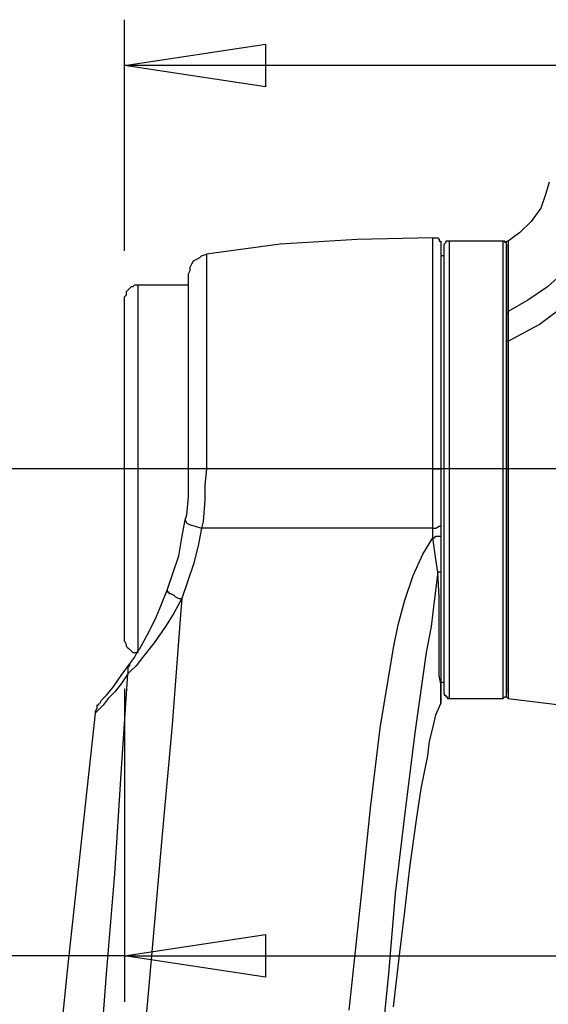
# Model space of a CAD drawing. Header units: millimetres. Extents: x 3 to 297, y 2 to 209.
# Tile 25 of 92: x 64 to 75, y 115 to 136. Entities that reach past the tile are written whole.
import ezdxf

# ---------------------------------------------------------------- set-up
doc = ezdxf.new("R2010")
doc.units = ezdxf.units.MM
doc.layers.get('0').update_dxf_attribs({"linetype": 'CONTINUOUS'})

msp = doc.modelspace()

# ---------------------------------------------------------------- linework, layer by layer
at = {"color": 5}
for p, q in [((66.0396, 130.74), (66.0396, 135.713)), ((66.0396, 134.725), (69.0742, 135.184)), ((66.0396, 134.725), (69.0742, 135.184)), ((69.0742, 135.184), (69.0742, 134.268)), ((69.0742, 135.184), (69.0742, 134.268)), ((69.0742, 134.268), (66.0396, 134.725)), ((86.8193, 134.725), (66.0396, 134.725)), ((70.0264, 126.048), (48.2244, 126.048)), ((70.0264, 126.048), (48.4367, 126.048)), ((71.0336, 126.056), (76.2, 126.056)), ((66.0396, 121.32), (66.0396, 114.583)), ((66.0396, 115.571), (69.0742, 116.028)), ((66.0396, 115.571), (69.0742, 116.028)), ((69.0742, 116.028), (69.0742, 115.112)), ((69.0742, 116.028), (69.0742, 115.112)), ((66.0396, 115.571), (52.1049, 115.571)), ((69.0742, 115.112), (66.0396, 115.571)), ((66.0396, 115.571), (80.1165, 115.571))]:
    msp.add_line(p, q, dxfattribs=at)
at = {"color": 0}
for p, q in [((75.1777, 132.221), (75.1057, 131.975)), ((75.1057, 131.975), (75.0013, 131.656)), ((75.0013, 131.656), (74.7889, 131.374)), ((74.7889, 131.374), (74.5423, 131.127)), ((74.5423, 131.127), (74.4361, 131.057)), ((71.0487, 130.987), (69.391, 130.881)), ((72.6722, 131.021), (71.0487, 130.987)), ((72.6722, 131.021), (72.7082, 131.021)), ((72.6722, 130.987), (72.6722, 131.021)), ((72.6722, 130.917), (72.6722, 130.987)), ((72.6722, 130.81), (72.6722, 130.917)), ((72.7082, 131.021), (72.7424, 131.021)), ((72.7424, 131.021), (72.7784, 131.021)), ((72.7784, 131.021), (72.8126, 130.987)), ((72.8126, 130.987), (72.8126, 130.951)), ((72.8126, 130.951), (72.8486, 130.951)), ((72.8486, 130.951), (72.8486, 130.917)), ((72.8486, 130.917), (72.8486, 130.881)), ((72.9548, 130.917), (72.9188, 130.881)), ((72.989, 130.951), (72.9548, 130.951)), ((72.9548, 130.951), (72.9548, 130.917)), ((73.025, 130.951), (72.989, 130.951)), ((74.1895, 130.951), (73.025, 130.951)), ((73.025, 130.951), (73.025, 130.951)), ((73.025, 130.951), (73.025, 130.917)), ((73.025, 130.917), (73.025, 130.881)), ((74.2237, 130.951), (74.1895, 130.951)), ((74.1895, 130.917), (74.1895, 130.951)), ((74.1895, 130.881), (74.1895, 130.917)), ((74.2237, 130.917), (74.2237, 130.951)), ((74.2597, 130.917), (74.2237, 130.917)), ((74.2597, 130.917), (74.2597, 130.951)), ((74.2597, 130.951), (74.2957, 130.951)), ((74.2597, 130.881), (74.2597, 130.917)), ((74.2597, 130.845), (74.2597, 130.917)), ((74.4361, 131.057), (74.2957, 130.951)), ((74.2957, 130.951), (74.2957, 130.951)), ((74.2957, 130.951), (74.2957, 130.881)), ((69.391, 130.881), (67.8035, 130.668)), ((72.6722, 130.668), (72.6722, 130.81)), ((72.8486, 130.881), (72.8486, 130.845)), ((72.8486, 130.845), (72.8486, 130.74)), ((72.8486, 130.74), (72.8486, 130.598)), ((72.9188, 130.845), (72.9188, 130.881)), ((72.9188, 130.774), (72.9188, 130.845)), ((72.9188, 130.668), (72.9188, 130.774)), ((73.025, 130.881), (73.025, 130.774)), ((73.025, 130.774), (73.025, 130.668)), ((74.1895, 130.774), (74.1895, 130.881)), ((74.1895, 130.668), (74.1895, 130.774)), ((74.2597, 130.881), (74.2597, 130.881)), ((74.2597, 130.881), (74.2597, 130.881)), ((74.2597, 130.881), (74.2597, 130.845)), ((74.2597, 130.845), (74.2597, 130.774)), ((74.2597, 130.668), (74.2597, 130.845)), ((74.2597, 130.774), (74.2597, 130.668)), ((74.2957, 130.881), (74.2957, 130.81)), ((74.2957, 130.81), (74.2957, 130.668)), ((67.4867, 130.458), (67.521, 130.528)), ((67.521, 130.528), (67.5929, 130.564)), ((67.5929, 130.564), (67.6631, 130.598)), ((67.6631, 130.598), (67.6973, 130.634)), ((67.6973, 130.634), (67.8035, 130.668)), ((67.8035, 130.668), (67.8035, 130.668)), ((67.8035, 130.668), (67.8035, 130.634)), ((67.8035, 130.634), (67.8035, 130.528)), ((67.8035, 130.528), (67.8035, 130.351)), ((72.6722, 130.492), (72.6722, 130.668)), ((72.6722, 130.281), (72.6722, 130.492)), ((72.9188, 130.634), (72.8486, 130.634)), ((72.8486, 130.598), (72.8486, 130.387)), ((72.9188, 130.528), (72.9188, 130.668)), ((72.9188, 130.387), (72.9188, 130.528)), ((73.025, 130.668), (73.025, 130.528)), ((73.025, 130.528), (73.025, 130.351)), ((74.1895, 130.528), (74.1895, 130.668)), ((74.1895, 130.351), (74.1895, 130.528)), ((74.2597, 130.668), (74.2597, 130.528)), ((74.2597, 130.387), (74.2597, 130.668)), ((74.2597, 130.528), (74.2597, 130.387)), ((74.2957, 130.668), (74.2957, 130.528)), ((74.2957, 130.528), (74.2957, 130.315)), ((67.4165, 130.245), (67.4508, 130.315)), ((67.4508, 130.387), (67.4867, 130.458)), ((67.4508, 130.315), (67.4508, 130.387)), ((67.8035, 130.351), (67.8035, 130.211)), ((72.6722, 130.035), (72.6722, 130.281)), ((72.8486, 130.387), (72.8486, 130.139)), ((72.9188, 130.211), (72.9188, 130.387)), ((73.025, 130.351), (73.025, 130.175)), ((74.1895, 130.175), (74.1895, 130.351)), ((74.2597, 130.387), (74.2597, 130.211)), ((74.2597, 130.105), (74.2597, 130.387)), ((74.2957, 130.315), (74.2957, 130.281)), ((74.2957, 130.281), (74.2957, 130.069)), ((75.4944, 130.281), (75.1417, 129.963)), ((67.4165, 130.211), (67.4165, 130.245)), ((67.4165, 130.139), (67.4165, 130.211)), ((67.4165, 129.963), (67.4165, 130.139)), ((67.8035, 130.211), (67.8035, 130.035)), ((72.8486, 130.139), (72.8486, 129.822)), ((72.9188, 129.999), (72.9188, 130.211)), ((73.025, 130.175), (73.025, 129.963)), ((74.1895, 129.963), (74.1895, 130.175)), ((74.2597, 130.211), (74.2597, 129.999)), ((74.2597, 129.752), (74.2597, 130.105)), ((74.2957, 130.069), (74.2957, 129.786)), ((66.1098, 129.892), (66.0756, 129.858)), ((66.0756, 129.858), (66.0756, 129.786)), ((66.1458, 129.928), (66.1098, 129.892)), ((66.1818, 129.963), (66.1458, 129.928)), ((66.216, 129.963), (66.1818, 129.963)), ((66.252, 129.999), (66.216, 129.963)), ((66.3222, 129.999), (66.252, 129.999)), ((67.4165, 129.999), (66.3222, 129.999)), ((66.3222, 129.999), (66.3222, 129.999)), ((66.3222, 129.999), (66.3222, 129.963)), ((66.3222, 129.963), (66.3222, 129.892)), ((66.3222, 129.892), (66.3222, 129.822)), ((67.4165, 129.786), (67.4165, 129.963)), ((67.8035, 130.035), (67.8035, 129.786)), ((72.6722, 129.752), (72.6722, 130.035)), ((72.9188, 129.786), (72.9188, 129.999)), ((73.025, 129.963), (73.025, 129.716)), ((74.1895, 129.716), (74.1895, 129.963)), ((74.2597, 129.999), (74.2597, 129.786)), ((75.1417, 129.963), (74.7187, 129.682)), ((66.0756, 129.786), (66.0396, 129.752)), ((66.0396, 129.716), (66.0396, 129.752)), ((66.0396, 129.682), (66.0396, 129.716)), ((66.0396, 129.61), (66.0396, 129.682)), ((66.3222, 129.822), (66.3222, 129.716)), ((66.3222, 129.716), (66.3222, 129.576)), ((67.4165, 129.54), (67.4165, 129.786)), ((67.8035, 129.786), (67.8035, 129.54)), ((72.6722, 129.469), (72.6722, 129.752)), ((72.8486, 129.822), (72.8486, 129.433)), ((72.9188, 129.54), (72.9188, 129.786)), ((73.025, 129.716), (73.025, 129.433)), ((74.1895, 129.433), (74.1895, 129.716)), ((74.2597, 129.786), (74.2597, 129.54)), ((74.2597, 129.399), (74.2597, 129.752)), ((74.2957, 129.786), (74.2957, 129.433)), ((74.7187, 129.682), (74.2957, 129.433)), ((66.0396, 129.505), (66.0396, 129.61)), ((66.0396, 129.363), (66.0396, 129.505)), ((66.3222, 129.576), (66.3222, 129.399)), ((67.4165, 129.223), (67.4165, 129.54)), ((67.8035, 129.54), (67.8035, 129.293)), ((72.6722, 129.153), (72.6722, 129.469)), ((72.8486, 129.433), (72.8486, 129.046)), ((72.9188, 129.257), (72.9188, 129.54)), ((73.025, 129.433), (73.025, 129.153)), ((74.1895, 129.153), (74.1895, 129.433)), ((74.2597, 129.54), (74.2597, 129.257)), ((74.2957, 129.433), (74.2957, 129.433)), ((74.2957, 129.433), (74.2957, 129.257)), ((74.2957, 129.433), (74.2957, 129.399)), ((74.9653, 129.153), (75.5646, 129.61)), ((66.0396, 129.223), (66.0396, 129.363)), ((66.0396, 129.046), (66.0396, 129.223)), ((66.3222, 129.399), (66.3222, 129.187)), ((67.4165, 128.904), (67.4165, 129.223)), ((67.8035, 129.293), (67.8035, 129.01)), ((72.9188, 128.976), (72.9188, 129.257)), ((74.2957, 129.399), (74.2597, 129.399)), ((74.2597, 129.081), (74.2597, 129.399)), ((74.2597, 129.257), (74.2597, 128.976)), ((74.2957, 129.257), (74.2957, 129.046)), ((66.0396, 128.834), (66.0396, 129.046)), ((66.3222, 129.187), (66.3222, 128.976)), ((67.8035, 129.01), (67.8035, 128.694)), ((72.6722, 128.8), (72.6722, 129.153)), ((72.8486, 129.046), (72.8486, 128.588)), ((73.025, 129.153), (73.025, 128.834)), ((74.1895, 128.834), (74.1895, 129.153)), ((74.2597, 128.764), (74.2597, 129.081)), ((74.2957, 128.8), (74.9653, 129.153)), ((74.2957, 129.046), (74.2957, 128.8)), ((66.0396, 128.588), (66.0396, 128.834)), ((66.3222, 128.976), (66.3222, 128.728)), ((67.4165, 128.552), (67.4165, 128.904)), ((72.6722, 128.447), (72.6722, 128.8)), ((72.9188, 128.658), (72.9188, 128.976)), ((73.025, 128.834), (73.025, 128.517)), ((74.1895, 128.517), (74.1895, 128.834)), ((74.2597, 128.976), (74.2597, 128.658)), ((74.2957, 128.8), (74.2597, 128.8)), ((74.2597, 128.8), (74.2597, 128.764)), ((74.2957, 128.8), (74.2957, 128.305)), ((74.2957, 128.8), (74.2957, 128.8)), ((66.0396, 128.341), (66.0396, 128.588)), ((66.3222, 128.728), (66.3222, 128.481)), ((67.8035, 128.694), (67.8035, 128.341)), ((72.8486, 128.588), (72.8486, 128.129)), ((72.9188, 128.341), (72.9188, 128.658)), ((74.2597, 128.411), (74.2597, 128.764)), ((74.2597, 128.658), (74.2597, 128.341)), ((66.3222, 128.481), (66.3222, 128.199)), ((67.4165, 128.165), (67.4165, 128.552)), ((72.6722, 128.058), (72.6722, 128.447)), ((73.025, 128.517), (73.025, 128.199)), ((74.1895, 128.199), (74.1895, 128.517)), ((74.2597, 128.022), (74.2597, 128.411)), ((66.0396, 128.094), (66.0396, 128.341)), ((66.3222, 128.199), (66.3222, 127.918)), ((67.4165, 127.742), (67.4165, 128.165)), ((67.8035, 128.341), (67.8035, 128.022)), ((72.9188, 127.988), (72.9188, 128.341)), ((73.025, 128.199), (73.025, 127.846)), ((74.1895, 127.846), (74.1895, 128.199)), ((74.2597, 128.341), (74.2597, 127.988)), ((74.2957, 128.305), (74.2957, 127.812)), ((66.0396, 127.812), (66.0396, 128.094)), ((67.8035, 128.022), (67.8035, 127.67)), ((72.6722, 127.67), (72.6722, 128.058)), ((72.8486, 128.129), (72.8486, 127.635)), ((72.9188, 127.635), (72.9188, 127.988)), ((74.2597, 127.67), (74.2597, 128.022)), ((74.2597, 127.988), (74.2597, 127.635)), ((66.0396, 127.493), (66.0396, 127.812)), ((66.3222, 127.918), (66.3222, 127.599)), ((67.4165, 127.283), (67.4165, 127.742)), ((73.025, 127.846), (73.025, 127.493)), ((74.1895, 127.493), (74.1895, 127.846)), ((74.2957, 127.812), (74.2957, 127.283)), ((66.3222, 127.599), (66.3222, 127.283)), ((67.8035, 127.67), (67.8035, 127.283)), ((72.6722, 127.283), (72.6722, 127.67)), ((72.8486, 127.635), (72.8486, 127.106)), ((72.9188, 127.283), (72.9188, 127.635)), ((74.2597, 127.283), (74.2597, 127.67)), ((74.2597, 127.635), (74.2597, 127.283)), ((66.0396, 127.176), (66.0396, 127.493)), ((73.025, 127.493), (73.025, 127.106)), ((74.1895, 127.106), (74.1895, 127.493)), ((66.0396, 126.86), (66.0396, 127.176)), ((66.3222, 127.283), (66.3222, 126.964)), ((67.4165, 126.824), (67.4165, 127.283)), ((67.8035, 127.283), (67.8035, 126.894)), ((72.6722, 126.86), (72.6722, 127.283)), ((72.8486, 127.106), (72.8486, 126.577)), ((72.9188, 126.894), (72.9188, 127.283)), ((73.025, 127.106), (73.025, 126.753)), ((74.1895, 126.753), (74.1895, 127.106)), ((74.2597, 127.283), (74.2597, 126.894)), ((74.2597, 126.647), (74.2597, 127.283)), ((74.2957, 127.283), (74.2957, 127.212)), ((74.2957, 127.212), (74.2957, 126.86)), ((66.3222, 126.964), (66.3222, 126.647)), ((67.8035, 126.894), (67.8035, 126.471)), ((72.9188, 126.541), (72.9188, 126.894)), ((74.2597, 126.894), (74.2597, 126.541)), ((66.0396, 126.541), (66.0396, 126.86)), ((67.4165, 126.435), (67.4165, 126.824)), ((72.6722, 126.435), (72.6722, 126.86)), ((73.025, 126.753), (73.025, 126.365)), ((74.1895, 126.365), (74.1895, 126.753)), ((74.2957, 126.86), (74.2957, 126.471)), ((66.0396, 126.188), (66.0396, 126.541)), ((66.3222, 126.647), (66.3222, 126.294)), ((67.8035, 126.471), (67.8035, 126.048)), ((72.8486, 126.577), (72.8486, 126.048)), ((72.9188, 126.154), (72.9188, 126.541)), ((74.2597, 126.048), (74.2597, 126.647)), ((74.2597, 126.541), (74.2597, 126.154)), ((74.2957, 126.471), (74.2957, 126.048)), ((66.3222, 126.294), (66.3222, 125.942)), ((67.4165, 126.048), (67.4165, 126.435)), ((72.6722, 126.048), (72.6722, 126.435)), ((73.025, 126.365), (73.025, 125.978)), ((74.1895, 125.978), (74.1895, 126.365)), ((66.0396, 125.871), (66.0396, 126.188)), ((67.4508, 126.048), (67.4165, 126.048)), ((67.4165, 125.448), (67.4165, 126.048)), ((67.521, 126.048), (67.4508, 126.048)), ((67.6631, 126.048), (67.521, 126.048)), ((67.8035, 126.048), (67.6631, 126.048)), ((67.8035, 126.048), (67.7693, 125.695)), ((68.8619, 126.048), (67.8035, 126.048)), ((67.8035, 126.048), (67.8035, 126.048)), ((69.9202, 126.048), (68.8619, 126.048)), ((71.2971, 126.048), (69.9202, 126.048)), ((72.6722, 126.048), (71.2971, 126.048)), ((72.6722, 126.048), (72.7082, 126.048)), ((72.6722, 125.448), (72.6722, 126.048)), ((72.6722, 126.048), (72.6722, 126.048)), ((72.7082, 126.048), (72.7424, 126.048)), ((72.7424, 126.048), (72.7784, 126.048)), ((72.7784, 126.048), (72.8126, 126.048)), ((72.8126, 126.048), (72.8486, 126.048)), ((72.8486, 126.048), (72.8486, 125.483)), ((72.9188, 125.765), (72.9188, 126.154)), ((74.2597, 126.154), (74.2597, 125.765)), ((74.2597, 126.048), (74.2597, 126.048)), ((74.2597, 126.048), (74.2957, 126.048)), ((74.2597, 125.483), (74.2597, 126.048)), ((74.2957, 126.048), (74.2957, 126.048)), ((74.2957, 126.048), (74.2957, 125.483)), ((75.8832, 126.048), (74.2957, 126.048)), ((66.0396, 125.553), (66.0396, 125.871)), ((66.3222, 125.942), (66.3222, 125.625)), ((73.025, 125.978), (73.025, 125.589)), ((74.1895, 125.589), (74.1895, 125.978)), ((66.3222, 125.625), (66.3222, 125.272)), ((67.7693, 125.695), (67.7693, 125.377)), ((72.9188, 125.377), (72.9188, 125.765)), ((74.2597, 125.765), (74.2597, 125.377)), ((66.0396, 125.2), (66.0396, 125.553)), ((67.3806, 125.06), (67.4165, 125.448)), ((72.6722, 125.13), (72.6722, 125.448)), ((72.8486, 125.483), (72.8486, 125.166)), ((73.025, 125.589), (73.025, 125.236)), ((74.1895, 125.236), (74.1895, 125.589)), ((74.2597, 124.954), (74.2597, 125.483)), ((74.2957, 125.483), (74.2957, 124.954)), ((66.0396, 124.883), (66.0396, 125.2)), ((66.3222, 125.272), (66.3222, 124.954)), ((67.7693, 125.377), (67.7333, 124.919)), ((72.9188, 125.024), (72.9188, 125.377)), ((73.025, 125.236), (73.025, 124.847)), ((74.1895, 124.847), (74.1895, 125.236)), ((74.2597, 125.377), (74.2597, 125.024)), ((67.3446, 124.954), (67.3806, 125.06)), ((72.6722, 124.777), (72.6722, 125.13)), ((72.8486, 125.166), (72.8486, 124.813)), ((72.9188, 124.637), (72.9188, 125.024)), ((74.2597, 125.024), (74.2597, 124.637)), ((66.0396, 124.567), (66.0396, 124.883)), ((66.3222, 124.954), (66.3222, 124.637)), ((67.2744, 124.567), (67.3446, 124.954)), ((67.3446, 124.954), (67.3446, 124.954)), ((67.3446, 124.954), (67.3806, 124.883)), ((67.3806, 124.883), (67.4508, 124.847)), ((67.4508, 124.847), (67.5569, 124.813)), ((67.5569, 124.813), (67.6973, 124.777)), ((67.6973, 124.777), (67.6271, 124.39)), ((67.7333, 124.919), (67.6973, 124.777)), ((67.6973, 124.777), (67.6973, 124.777)), ((68.6855, 124.777), (67.6973, 124.777)), ((69.6736, 124.777), (68.6855, 124.777)), ((71.1909, 124.777), (69.6736, 124.777)), ((72.6722, 124.777), (71.1909, 124.777)), ((72.6722, 124.567), (72.6722, 124.777)), ((72.6722, 124.777), (72.6722, 124.777)), ((72.6722, 124.777), (72.7424, 124.777)), ((72.7424, 124.777), (72.8126, 124.813)), ((72.8126, 124.813), (72.8486, 124.813)), ((72.8486, 124.813), (72.8486, 124.601)), ((73.025, 124.847), (73.025, 124.495)), ((74.1895, 124.495), (74.1895, 124.847)), ((74.2597, 124.46), (74.2597, 124.954)), ((74.2957, 124.954), (74.2957, 124.424)), ((66.0396, 124.284), (66.0396, 124.567)), ((66.3222, 124.637), (66.3222, 124.318)), ((67.2042, 124.178), (67.2744, 124.567)), ((72.4598, 124.214), (72.6722, 124.567)), ((72.7424, 124.108), (72.6722, 124.567)), ((72.6722, 124.567), (72.7082, 124.567)), ((72.7082, 124.567), (72.7424, 124.601)), ((72.7424, 124.601), (72.7784, 124.601)), ((72.7784, 124.601), (72.8126, 124.601)), ((72.8126, 124.601), (72.8486, 124.601)), ((72.8486, 124.601), (72.8486, 124.248)), ((72.9188, 124.284), (72.9188, 124.637)), ((74.2597, 124.637), (74.2597, 124.284)), ((67.6271, 124.39), (67.521, 124.001)), ((73.025, 124.495), (73.025, 124.142)), ((74.1895, 124.142), (74.1895, 124.495)), ((74.2597, 123.931), (74.2597, 124.46)), ((74.2957, 124.424), (74.2957, 123.931)), ((66.0396, 124.001), (66.0396, 124.284)), ((66.3222, 124.318), (66.3222, 124.001)), ((66.9576, 123.436), (67.2042, 124.178)), ((72.2492, 123.755), (72.4598, 124.214)), ((72.8486, 124.248), (72.8486, 123.861)), ((72.9188, 123.931), (72.9188, 124.284)), ((73.025, 124.142), (73.025, 123.789)), ((74.1895, 123.789), (74.1895, 124.142)), ((74.2597, 124.284), (74.2597, 123.931)), ((66.0396, 123.719), (66.0396, 124.001)), ((66.3222, 124.001), (66.3222, 123.719)), ((67.521, 124.001), (67.2744, 123.26)), ((72.7784, 123.825), (72.7424, 124.108)), ((72.9188, 123.613), (72.9188, 123.931)), ((74.2597, 123.931), (74.2597, 123.613)), ((74.2597, 123.436), (74.2597, 123.931)), ((74.2957, 123.931), (74.2957, 123.436)), ((66.0396, 123.472), (66.0396, 123.719)), ((66.3222, 123.719), (66.3222, 123.472)), ((72.0729, 123.226), (72.2492, 123.755)), ((72.7784, 123.825), (72.7082, 123.26)), ((72.8126, 123.825), (72.7784, 123.825)), ((72.8126, 123.296), (72.7784, 123.825)), ((72.8486, 123.825), (72.8126, 123.825)), ((72.8486, 123.861), (72.8486, 123.861)), ((72.8486, 123.861), (72.8486, 123.825)), ((72.8486, 123.861), (72.8486, 123.366)), ((73.025, 123.789), (73.025, 123.436)), ((74.1895, 123.436), (74.1895, 123.789)), ((72.9188, 123.296), (72.9188, 123.613)), ((74.2597, 123.613), (74.2597, 123.296)), ((66.0396, 123.26), (66.0396, 123.472)), ((66.3222, 123.472), (66.3222, 123.226)), ((66.711, 122.837), (66.9576, 123.436)), ((66.9576, 123.436), (66.9576, 123.402)), ((66.9576, 123.402), (66.9918, 123.402)), ((66.9918, 123.402), (66.9918, 123.366)), ((66.9918, 123.366), (67.0278, 123.366)), ((67.0278, 123.366), (67.098, 123.332)), ((67.098, 123.332), (67.134, 123.296)), ((67.134, 123.296), (67.2042, 123.26)), ((72.8126, 122.979), (72.8126, 123.296)), ((72.8486, 123.366), (72.8486, 122.907)), ((72.9188, 122.979), (72.9188, 123.296)), ((73.025, 123.436), (73.025, 123.119)), ((74.1895, 123.119), (74.1895, 123.436)), ((74.2597, 123.013), (74.2597, 123.436)), ((74.2597, 123.296), (74.2597, 122.979)), ((74.2957, 123.436), (74.2957, 122.979)), ((66.0396, 123.049), (66.0396, 123.26)), ((66.3222, 123.226), (66.3222, 122.979)), ((67.2744, 123.26), (67.098, 122.943)), ((67.2042, 123.26), (67.2744, 123.26)), ((67.2744, 123.26), (67.2402, 122.907)), ((71.9307, 122.696), (72.0729, 123.226)), ((72.7082, 123.26), (72.6362, 122.66)), ((73.025, 123.119), (73.025, 122.837)), ((74.1895, 122.837), (74.1895, 123.119)), ((66.0396, 122.837), (66.0396, 123.049)), ((66.3222, 122.979), (66.3222, 122.767)), ((67.098, 122.943), (66.9216, 122.66)), ((67.2402, 122.907), (67.0638, 120.544)), ((72.8126, 122.626), (72.8126, 122.979)), ((72.8486, 122.907), (72.8486, 122.52)), ((72.9188, 122.696), (72.9188, 122.979)), ((74.2597, 122.59), (74.2597, 123.013)), ((74.2597, 122.979), (74.2597, 122.696)), ((74.2957, 122.979), (74.2957, 122.554)), ((66.0396, 122.696), (66.0396, 122.837)), ((66.0396, 122.554), (66.0396, 122.696)), ((66.3222, 122.767), (66.3222, 122.59)), ((66.5346, 122.484), (66.711, 122.837)), ((66.9216, 122.66), (66.675, 122.308)), ((71.8263, 122.202), (71.9307, 122.696)), ((72.6362, 122.66), (72.5318, 122.097)), ((72.9188, 122.45), (72.9188, 122.696)), ((73.025, 122.837), (73.025, 122.554)), ((74.1895, 122.554), (74.1895, 122.837)), ((74.2597, 122.696), (74.2597, 122.45)), ((66.0396, 122.45), (66.0396, 122.554)), ((66.0396, 122.378), (66.0396, 122.45)), ((66.3222, 122.59), (66.3222, 122.45)), ((66.3222, 122.45), (66.3222, 122.308)), ((66.3582, 122.167), (66.5346, 122.484)), ((72.8126, 122.344), (72.8126, 122.626)), ((72.8486, 122.52), (72.8486, 122.131)), ((72.9188, 122.202), (72.9188, 122.45)), ((73.025, 122.554), (73.025, 122.308)), ((74.1895, 122.308), (74.1895, 122.554)), ((74.2597, 122.238), (74.2597, 122.59)), ((74.2597, 122.45), (74.2597, 122.202)), ((74.2957, 122.554), (74.2957, 122.202)), ((66.0396, 122.344), (66.0396, 122.378)), ((66.0396, 122.344), (66.0756, 122.273)), ((66.0396, 122.344), (66.0396, 122.344)), ((66.0756, 122.273), (66.0756, 122.238)), ((66.0756, 122.238), (66.1098, 122.202)), ((66.3222, 122.308), (66.3222, 122.202)), ((66.675, 122.308), (66.4284, 121.991)), ((72.8126, 122.061), (72.8126, 122.344)), ((73.025, 122.308), (73.025, 122.061)), ((74.1895, 122.061), (74.1895, 122.308)), ((74.2597, 121.921), (74.2597, 122.238)), ((66.1098, 122.202), (66.1458, 122.167)), ((66.1458, 122.167), (66.1818, 122.131)), ((66.1818, 122.131), (66.216, 122.097)), ((66.216, 122.097), (66.252, 122.097)), ((66.252, 121.991), (66.3222, 122.131)), ((66.252, 122.097), (66.3222, 122.097)), ((66.3222, 122.202), (66.3222, 122.131)), ((66.3222, 122.131), (66.3582, 122.167)), ((66.3222, 122.131), (66.3222, 122.097)), ((71.5437, 120.474), (71.8263, 122.202)), ((72.5318, 122.097), (72.2835, 120.367)), ((72.8126, 121.815), (72.8126, 122.061)), ((72.8486, 122.131), (72.8486, 121.815)), ((72.9188, 121.991), (72.9188, 122.202)), ((73.025, 122.061), (73.025, 121.849)), ((74.1895, 121.849), (74.1895, 122.061)), ((74.2597, 122.202), (74.2597, 121.991)), ((74.2957, 122.202), (74.2957, 121.885)), ((65.9694, 121.602), (66.1458, 121.849)), ((66.1458, 121.815), (66.1098, 121.779)), ((66.1458, 121.849), (66.252, 121.991)), ((66.1458, 121.849), (66.1458, 121.849)), ((66.1458, 121.849), (66.1458, 121.815)), ((66.2862, 121.815), (66.1818, 121.708)), ((66.4284, 121.991), (66.2862, 121.815)), ((72.8126, 121.602), (72.8126, 121.815)), ((72.8486, 121.815), (72.8486, 121.568)), ((72.9188, 121.779), (72.9188, 121.991)), ((73.025, 121.849), (73.025, 121.672)), ((74.1895, 121.672), (74.1895, 121.849)), ((74.2597, 121.991), (74.2597, 121.779)), ((74.2597, 121.638), (74.2597, 121.921)), ((74.2957, 121.885), (74.2957, 121.602)), ((65.7931, 121.356), (65.9694, 121.602)), ((65.9694, 119.485), (66.1098, 121.638)), ((66.1098, 121.638), (65.9694, 121.426)), ((66.1098, 121.779), (66.1098, 121.744)), ((66.1098, 121.744), (66.1098, 121.708)), ((66.1818, 121.708), (66.1098, 121.638)), ((66.1098, 121.708), (66.1098, 121.672)), ((66.1098, 121.672), (66.1098, 121.638)), ((72.8486, 121.426), (72.8126, 121.602)), ((72.9188, 121.602), (72.9188, 121.779)), ((72.9188, 121.462), (72.9188, 121.602)), ((73.025, 121.672), (73.025, 121.496)), ((74.1895, 121.496), (74.1895, 121.672)), ((74.2597, 121.779), (74.2597, 121.602)), ((74.2597, 121.426), (74.2597, 121.638)), ((74.2597, 121.602), (74.2597, 121.462)), ((74.2957, 121.602), (74.2957, 121.392)), ((65.9694, 121.426), (65.829, 121.249)), ((72.8486, 121.568), (72.8486, 121.356)), ((72.8486, 121.462), (72.9188, 121.462)), ((72.8486, 121.285), (72.8486, 121.426)), ((72.9188, 121.356), (72.9188, 121.462)), ((73.025, 121.496), (73.025, 121.356)), ((74.1895, 121.356), (74.1895, 121.496)), ((74.2597, 121.462), (74.2597, 121.356)), ((74.2597, 121.285), (74.2597, 121.426)), ((74.2957, 121.392), (74.2957, 121.356)), ((65.5465, 121.073), (65.6527, 121.179)), ((65.6527, 121.179), (65.7931, 121.356)), ((65.829, 121.249), (65.6869, 121.109)), ((72.8486, 121.356), (72.8486, 121.215)), ((72.8486, 121.143), (72.8486, 121.285)), ((72.8486, 121.215), (72.8486, 121.109)), ((72.9188, 121.285), (72.9188, 121.356)), ((72.9188, 121.215), (72.9188, 121.285)), ((72.9188, 121.215), (72.9188, 121.179)), ((72.9188, 121.215), (72.9188, 121.215)), ((72.9188, 121.179), (72.9548, 121.179)), ((72.9548, 121.179), (72.9548, 121.143)), ((73.025, 121.356), (73.025, 121.249)), ((73.025, 121.249), (73.025, 121.179)), ((73.025, 121.179), (73.025, 121.143)), ((74.1895, 121.249), (74.1895, 121.356)), ((74.1895, 121.179), (74.1895, 121.249)), ((74.1895, 121.143), (74.1895, 121.179)), ((74.2597, 121.356), (74.2597, 121.285)), ((74.2597, 121.285), (74.2597, 121.215)), ((74.2597, 121.179), (74.2597, 121.285)), ((74.2597, 121.179), (74.2597, 121.215)), ((74.2597, 121.143), (74.2597, 121.179)), ((74.2597, 121.143), (74.2597, 121.179)), ((74.2957, 121.356), (74.2957, 121.215)), ((74.2957, 121.215), (74.2957, 121.143)), ((65.4763, 120.967), (65.4403, 120.967)), ((65.4403, 120.967), (65.4403, 120.897)), ((65.5807, 120.967), (65.4403, 120.826)), ((65.4763, 121.003), (65.4763, 121.003)), ((65.4763, 121.003), (65.4763, 120.967)), ((65.5105, 121.003), (65.5465, 121.073)), ((65.5105, 121.003), (65.5105, 121.003)), ((65.6869, 121.109), (65.5807, 120.967)), ((72.7424, 120.756), (72.8486, 121.003)), ((72.8486, 121.073), (72.8486, 121.143)), ((72.8486, 121.109), (72.8486, 121.073)), ((72.8486, 121.073), (72.8486, 121.073)), ((72.8486, 121.073), (72.8486, 121.039)), ((72.8486, 121.039), (72.8486, 121.073)), ((72.8486, 121.039), (72.8486, 121.003)), ((72.8486, 121.003), (72.8486, 121.039)), ((72.8486, 121.003), (72.8486, 121.003)), ((72.9548, 121.143), (72.989, 121.143)), ((72.989, 121.143), (72.989, 121.109)), ((72.989, 121.109), (73.025, 121.109)), ((73.025, 121.143), (73.025, 121.109)), ((73.025, 121.109), (74.1895, 121.109)), ((74.1895, 121.109), (74.2237, 121.143)), ((74.1895, 121.109), (74.1895, 121.143)), ((74.1895, 121.109), (74.1895, 121.109)), ((74.1895, 121.109), (74.1895, 121.109)), ((74.2237, 121.143), (74.2597, 121.143)), ((74.2597, 121.143), (74.2597, 121.143)), ((74.2597, 121.143), (74.2957, 121.109)), ((74.2957, 121.143), (74.2957, 121.109)), ((74.2957, 121.109), (75.741, 120.933)), ((65.4043, 120.79), (64.8049, 115.252)), ((65.4403, 120.897), (65.4043, 120.826)), ((65.4043, 120.826), (65.4043, 120.79)), ((65.4403, 120.826), (65.4043, 120.79)), ((65.4043, 120.79), (65.4043, 120.79)), ((72.6722, 120.474), (72.7424, 120.756)), ((67.0638, 120.544), (66.8514, 118.181)), ((71.3313, 118.746), (71.5437, 120.474)), ((72.2835, 120.367), (72.0729, 118.64)), ((72.602, 120.191), (72.6722, 120.474)), ((72.566, 119.874), (72.602, 120.191)), ((72.4256, 119.169), (72.566, 119.874)), ((65.829, 117.335), (65.9694, 119.485)), ((72.3194, 118.497), (72.4256, 119.169)), ((71.1549, 117.016), (71.3313, 118.746)), ((72.0729, 118.64), (71.8605, 116.91)), ((72.179, 117.475), (72.3194, 118.497)), ((66.8514, 118.181), (66.639, 115.817)), ((72.0729, 116.523), (72.179, 117.475)), ((65.6527, 115.182), (65.829, 117.335)), ((70.8723, 114.406), (71.1549, 117.016)), ((71.8605, 116.91), (71.7201, 115.182)), ((71.9667, 115.641), (72.0729, 116.523)), ((66.639, 115.817), (66.4284, 113.454)), ((71.8263, 114.476), (71.9667, 115.641)), ((64.8049, 115.252), (64.1354, 108.515)), ((65.4043, 111.971), (65.6527, 115.182)), ((71.7201, 115.182), (71.5437, 113.454))]:
    msp.add_line(p, q, dxfattribs=at)

doc.saveas('drawing.dxf')
